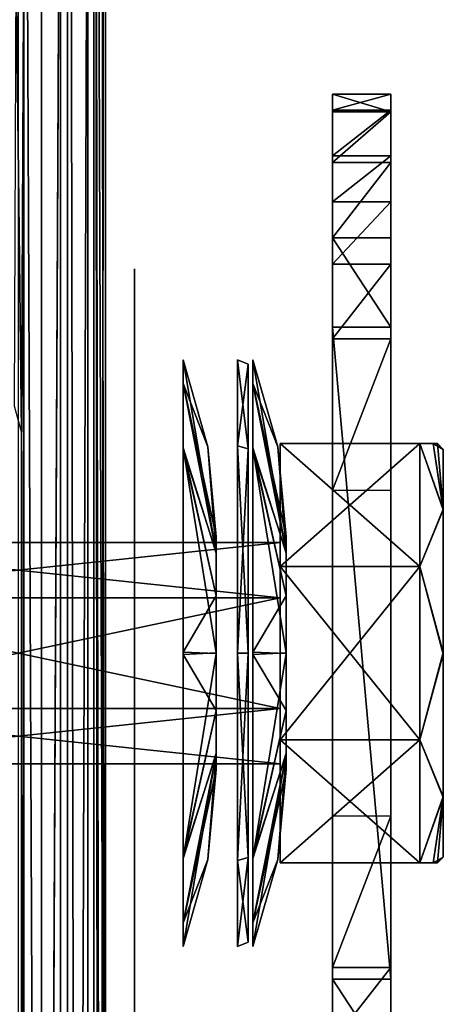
# Model space of a CAD drawing. Header units: millimetres. Extents: x -52 to 137, y -753 to 253.
# Tile 43 of 100: x 31 to 49, y -390 to -348. Entities that reach past the tile are written whole.
import ezdxf

# ---------------------------------------------------------------- set-up
doc = ezdxf.new("R2010")
doc.units = ezdxf.units.MM
doc.header["$LTSCALE"] = 65.185185
for name, color, linetype in [('1156', 7, 'CONTINUOUS'), ('1157', 7, 'CONTINUOUS'), ('1158', 7, 'CONTINUOUS'), ('1159', 7, 'CONTINUOUS'), ('1160', 7, 'CONTINUOUS'), ('1161', 7, 'CONTINUOUS'), ('1163', 7, 'CONTINUOUS'), ('1175', 7, 'CONTINUOUS'), ('1176', 7, 'CONTINUOUS'), ('1177', 7, 'CONTINUOUS'), ('1178', 7, 'CONTINUOUS'), ('1179', 7, 'CONTINUOUS'), ('1181', 7, 'CONTINUOUS'), ('1185', 7, 'CONTINUOUS'), ('1186', 7, 'CONTINUOUS'), ('1187', 7, 'CONTINUOUS'), ('1234', 7, 'CONTINUOUS'), ('1237', 7, 'CONTINUOUS'), ('1353', 7, 'CONTINUOUS'), ('1354', 7, 'CONTINUOUS'), ('1355', 7, 'CONTINUOUS'), ('1356', 7, 'CONTINUOUS'), ('1357', 7, 'CONTINUOUS'), ('1358', 7, 'CONTINUOUS'), ('1359', 7, 'CONTINUOUS'), ('1360', 7, 'CONTINUOUS'), ('1361', 7, 'CONTINUOUS'), ('1362', 7, 'CONTINUOUS'), ('1363', 7, 'CONTINUOUS'), ('1365', 7, 'CONTINUOUS'), ('1366', 7, 'CONTINUOUS'), ('1367', 7, 'CONTINUOUS'), ('1368', 7, 'CONTINUOUS'), ('1369', 7, 'CONTINUOUS'), ('1370', 7, 'CONTINUOUS'), ('290', 7, 'CONTINUOUS'), ('293', 7, 'CONTINUOUS'), ('463', 7, 'CONTINUOUS'), ('477', 7, 'CONTINUOUS'), ('478', 7, 'CONTINUOUS'), ('480', 7, 'CONTINUOUS'), ('481', 7, 'CONTINUOUS'), ('482', 7, 'CONTINUOUS'), ('483', 7, 'CONTINUOUS'), ('484', 7, 'CONTINUOUS'), ('485', 7, 'CONTINUOUS')]:
    doc.layers.add(name, color=color, linetype=linetype)

msp = doc.modelspace()

# ---------------------------------------------------------------- linework, layer by layer
at = {"layer": '1156', "color": 7, "linetype": 'Continuous'}
for points in [[(30.5, -252.5, 41.044), (30.5, -747.5, 41.044), (32.621, -747.5, 40.166), (30.5, -252.5, 41.044)], [(32.621, -252.5, 40.166), (30.5, -252.5, 41.044), (32.621, -747.5, 40.166), (32.621, -252.5, 40.166)], [(33.5, -252.5, 38.044), (32.621, -252.5, 40.166), (33.5, -747.5, 38.044), (33.5, -252.5, 38.044)], [(33.5, -747.5, 38.044), (32.621, -252.5, 40.166), (32.621, -747.5, 40.166), (33.5, -747.5, 38.044)]]:
    msp.add_3dface(points, dxfattribs=at)
at = {"layer": '1157', "color": 7, "linetype": 'Continuous'}
for points in [[(33.5, -252.5, 38.044), (33.5, -747.5, 38.044), (33.5, -252.5, 36.544), (33.5, -252.5, 38.044)], [(33.5, -252.5, 36.544), (33.5, -747.5, 38.044), (33.5, -747.5, 36.544), (33.5, -252.5, 36.544)]]:
    msp.add_3dface(points, dxfattribs=at)
at = {"layer": '1158', "color": 7, "linetype": 'Continuous'}
for points in [[(33.5, -747.5, 30.544), (33.5, -252.5, 30.544), (33.5, -747.5, 33.544), (33.5, -747.5, 30.544)], [(33.5, -747.5, 33.544), (33.5, -252.5, 30.544), (33.5, -252.5, 33.544), (33.5, -747.5, 33.544)]]:
    msp.add_3dface(points, dxfattribs=at)
at = {"layer": '1159', "color": 7, "linetype": 'Continuous'}
for points in [[(33.5, -747.5, 24.544), (33.5, -252.5, 24.544), (33.5, -747.5, 27.544), (33.5, -747.5, 24.544)], [(33.5, -747.5, 27.544), (33.5, -252.5, 24.544), (33.5, -252.5, 27.544), (33.5, -747.5, 27.544)]]:
    msp.add_3dface(points, dxfattribs=at)
at = {"layer": '1160', "color": 7, "linetype": 'Continuous'}
for points in [[(33.5, -747.5, 18.544), (33.5, -252.5, 18.544), (33.5, -747.5, 21.544), (33.5, -747.5, 18.544)], [(33.5, -747.5, 21.544), (33.5, -252.5, 18.544), (33.5, -252.5, 21.544), (33.5, -747.5, 21.544)]]:
    msp.add_3dface(points, dxfattribs=at)
at = {"layer": '1161', "color": 7, "linetype": 'Continuous'}
for points in [[(33.5, -252.5, 9.544), (33.5, -747.5, 9.544), (33.5, -252.5, 5.784), (33.5, -252.5, 9.544)], [(33.5, -252.5, 5.784), (33.5, -747.5, 9.544), (33.5, -747.5, 5.784), (33.5, -252.5, 5.784)]]:
    msp.add_3dface(points, dxfattribs=at)
at = {"layer": '1163', "color": 7, "linetype": 'Continuous'}
for points in [[(33.5, -285.41, 15.544), (33.5, -424.59, 15.544), (33.5, -285.738, 14.743), (33.5, -285.41, 15.544)], [(33.5, -285.57, 12.544), (33.5, -285.779, 13.2), (33.5, -424.15, 13.884), (33.5, -285.57, 12.544)], [(33.5, -424.43, 12.544), (33.5, -285.57, 12.544), (33.5, -424.221, 13.2), (33.5, -424.43, 12.544)], [(33.5, -424.221, 13.2), (33.5, -285.57, 12.544), (33.5, -424.15, 13.884), (33.5, -424.221, 13.2)], [(33.5, -424.59, 15.544), (33.5, -285.85, 13.884), (33.5, -285.738, 14.743), (33.5, -424.59, 15.544)], [(33.5, -285.779, 13.2), (33.5, -285.85, 13.884), (33.5, -424.15, 13.884), (33.5, -285.779, 13.2)], [(33.5, -424.15, 13.884), (33.5, -285.85, 13.884), (33.5, -424.262, 14.743), (33.5, -424.15, 13.884)], [(33.5, -424.262, 14.743), (33.5, -285.85, 13.884), (33.5, -424.59, 15.544), (33.5, -424.262, 14.743)]]:
    msp.add_3dface(points, dxfattribs=at)
at = {"layer": '1175', "color": 7, "linetype": 'Continuous'}
for points in [[(33.75, -747.5, 36.544), (34.25, -747.5, 36.044), (34.25, -252.5, 36.044), (33.75, -747.5, 36.544)], [(33.75, -252.5, 36.544), (33.75, -747.5, 36.544), (34.25, -252.5, 36.044), (33.75, -252.5, 36.544)]]:
    msp.add_3dface(points, dxfattribs=at)
at = {"layer": '1176', "color": 7, "linetype": 'Continuous'}
for points in [[(34.25, -252.5, 36.044), (34.25, -747.5, 36.044), (34.25, -252.5, 34.044), (34.25, -252.5, 36.044)], [(34.25, -252.5, 34.044), (34.25, -747.5, 36.044), (34.25, -747.5, 34.044), (34.25, -252.5, 34.044)]]:
    msp.add_3dface(points, dxfattribs=at)
at = {"layer": '1177', "color": 7, "linetype": 'Continuous'}
for points in [[(34.25, -747.5, 28.044), (34.25, -252.5, 28.044), (34.25, -747.5, 30.044), (34.25, -747.5, 28.044)], [(34.25, -747.5, 30.044), (34.25, -252.5, 28.044), (34.25, -252.5, 30.044), (34.25, -747.5, 30.044)]]:
    msp.add_3dface(points, dxfattribs=at)
at = {"layer": '1178', "color": 7, "linetype": 'Continuous'}
for points in [[(34.25, -747.5, 22.044), (34.25, -252.5, 22.044), (34.25, -747.5, 24.044), (34.25, -747.5, 22.044)], [(34.25, -747.5, 24.044), (34.25, -252.5, 22.044), (34.25, -252.5, 24.044), (34.25, -747.5, 24.044)]]:
    msp.add_3dface(points, dxfattribs=at)
at = {"layer": '1179', "color": 7, "linetype": 'Continuous'}
for points in [[(34.25, -747.5, 18.044), (34.25, -282.5, 17.234), (34.25, -252.5, 18.044), (34.25, -747.5, 18.044)], [(34.25, -747.5, 18.044), (34.25, -427.5, 17.234), (34.25, -282.5, 17.234), (34.25, -747.5, 18.044)], [(34.25, -283.912, 16.922), (34.25, -282.5, 17.234), (34.25, -427.5, 17.234), (34.25, -283.912, 16.922)], [(34.25, -285.061, 16.044), (34.25, -283.912, 16.922), (34.25, -427.5, 17.234), (34.25, -285.061, 16.044)], [(34.25, -424.939, 16.044), (34.25, -285.061, 16.044), (34.25, -426.088, 16.922), (34.25, -424.939, 16.044)], [(34.25, -426.088, 16.922), (34.25, -285.061, 16.044), (34.25, -427.5, 17.234), (34.25, -426.088, 16.922)]]:
    msp.add_3dface(points, dxfattribs=at)
at = {"layer": '1181', "color": 7, "linetype": 'Continuous'}
for points in [[(34.008, -285.246, 15.803), (34.25, -424.939, 16.044), (33.75, -285.41, 15.544), (34.008, -285.246, 15.803)], [(34.25, -285.061, 16.044), (34.25, -424.939, 16.044), (34.008, -285.246, 15.803), (34.25, -285.061, 16.044)], [(33.75, -285.41, 15.544), (34.25, -424.939, 16.044), (34.007, -424.753, 15.802), (33.75, -285.41, 15.544)], [(33.75, -424.59, 15.544), (33.75, -285.41, 15.544), (34.007, -424.753, 15.802), (33.75, -424.59, 15.544)]]:
    msp.add_3dface(points, dxfattribs=at)
at = {"layer": '1185', "color": 7, "linetype": 'Continuous'}
for points in [[(34.25, -252.5, 10.044), (34.25, -282.5, 10.534), (34.25, -424.701, 12.044), (34.25, -252.5, 10.044)], [(34.25, -747.5, 10.044), (34.25, -252.5, 10.044), (34.25, -717.5, 10.534), (34.25, -747.5, 10.044)], [(34.25, -717.5, 10.534), (34.25, -252.5, 10.044), (34.25, -572.5, 10.534), (34.25, -717.5, 10.534)], [(34.25, -572.5, 10.534), (34.25, -252.5, 10.044), (34.25, -427.5, 10.534), (34.25, -572.5, 10.534)], [(34.25, -427.5, 10.534), (34.25, -252.5, 10.044), (34.25, -425.91, 10.937), (34.25, -427.5, 10.534)], [(34.25, -425.91, 10.937), (34.25, -252.5, 10.044), (34.25, -424.701, 12.044), (34.25, -425.91, 10.937)], [(34.25, -282.5, 10.534), (34.25, -284.09, 10.937), (34.25, -424.701, 12.044), (34.25, -282.5, 10.534)], [(34.25, -284.09, 10.937), (34.25, -285.299, 12.044), (34.25, -424.701, 12.044), (34.25, -284.09, 10.937)]]:
    msp.add_3dface(points, dxfattribs=at)
at = {"layer": '1186', "color": 7, "linetype": 'Continuous'}
for points in [[(34.25, -252.5, 10.044), (34.25, -747.5, 10.044), (33.75, -252.5, 9.544), (34.25, -252.5, 10.044)], [(33.75, -252.5, 9.544), (34.25, -747.5, 10.044), (33.75, -747.5, 9.544), (33.75, -252.5, 9.544)]]:
    msp.add_3dface(points, dxfattribs=at)
at = {"layer": '1187', "color": 7, "linetype": 'Continuous'}
for points in [[(31.5, -747.5, 36.544), (31.5, -252.5, 36.544), (31.5, -747.5, 5.784), (31.5, -747.5, 36.544)], [(31.5, -747.5, 5.784), (31.5, -252.5, 36.544), (31.5, -252.5, 5.784), (31.5, -747.5, 5.784)]]:
    msp.add_3dface(points, dxfattribs=at)
at = {"layer": '1234', "color": 7, "linetype": 'Continuous'}
for points in [[(31.5, -700.874, -65.138), (31.5, -738.161, -65.138), (31.5, -253, 5.284), (31.5, -700.874, -65.138)], [(31.5, -253, 5.284), (31.5, -738.161, -65.138), (31.5, -739.929, -64.406), (31.5, -253, 5.284)], [(31.5, -698.375, -65.81), (31.5, -700.874, -65.138), (31.5, -253, 5.284), (31.5, -698.375, -65.81)], [(31.5, -696.544, -67.638), (31.5, -698.375, -65.81), (31.5, -253, 5.284), (31.5, -696.544, -67.638)], [(31.5, -673.611, -107.36), (31.5, -696.544, -67.638), (31.5, -253, 5.284), (31.5, -673.611, -107.36)], [(31.5, -303.456, -67.638), (31.5, -673.611, -107.36), (31.5, -253, 5.284), (31.5, -303.456, -67.638)], [(31.5, -747, 5.284), (31.5, -253, 5.284), (31.5, -747, -30.454), (31.5, -747, 5.284)], [(31.5, -747, -30.454), (31.5, -253, 5.284), (31.5, -746.809, -31.411), (31.5, -747, -30.454)], [(31.5, -746.809, -31.411), (31.5, -253, 5.284), (31.5, -746.268, -32.222), (31.5, -746.809, -31.411)], [(31.5, -746.268, -32.222), (31.5, -253, 5.284), (31.5, -742.126, -36.364), (31.5, -746.268, -32.222)], [(31.5, -742.126, -36.364), (31.5, -253, 5.284), (31.5, -741.042, -37.987), (31.5, -742.126, -36.364)], [(31.5, -741.042, -37.987), (31.5, -253, 5.284), (31.5, -740.661, -39.9), (31.5, -741.042, -37.987)], [(31.5, -740.661, -39.9), (31.5, -253, 5.284), (31.5, -740.661, -62.638), (31.5, -740.661, -39.9)], [(31.5, -740.661, -62.638), (31.5, -253, 5.284), (31.5, -739.929, -64.406), (31.5, -740.661, -62.638)], [(31.5, -326.389, -107.36), (31.5, -673.611, -107.36), (31.5, -303.456, -67.638), (31.5, -326.389, -107.36)]]:
    msp.add_3dface(points, dxfattribs=at)
at = {"layer": '1237', "color": 7, "linetype": 'Continuous'}
for points in [[(33.5, -253, 5.284), (33.5, -747, 5.284), (33.5, -253, -30.454), (33.5, -253, 5.284)], [(33.5, -253, -30.454), (33.5, -747, 5.284), (33.5, -253.191, -31.411), (33.5, -253, -30.454)], [(33.5, -253.191, -31.411), (33.5, -747, 5.284), (33.5, -253.732, -32.222), (33.5, -253.191, -31.411)], [(33.5, -253.732, -32.222), (33.5, -747, 5.284), (33.5, -257.874, -36.364), (33.5, -253.732, -32.222)], [(33.5, -257.874, -36.364), (33.5, -747, 5.284), (33.5, -258.958, -37.987), (33.5, -257.874, -36.364)], [(33.5, -258.958, -37.987), (33.5, -747, 5.284), (33.5, -259.339, -39.9), (33.5, -258.958, -37.987)], [(33.5, -259.339, -39.9), (33.5, -747, 5.284), (33.5, -259.339, -62.638), (33.5, -259.339, -39.9)], [(33.5, -259.339, -62.638), (33.5, -747, 5.284), (33.5, -260.071, -64.406), (33.5, -259.339, -62.638)], [(33.5, -747, 5.284), (33.5, -261.839, -65.138), (33.5, -260.071, -64.406), (33.5, -747, 5.284)], [(33.5, -299.126, -65.138), (33.5, -261.839, -65.138), (33.5, -747, 5.284), (33.5, -299.126, -65.138)], [(33.5, -301.625, -65.81), (33.5, -299.126, -65.138), (33.5, -747, 5.284), (33.5, -301.625, -65.81)], [(33.5, -303.456, -67.638), (33.5, -301.625, -65.81), (33.5, -747, 5.284), (33.5, -303.456, -67.638)], [(33.5, -303.456, -67.638), (33.5, -747, 5.284), (33.5, -342, -100.75), (33.5, -303.456, -67.638)], [(33.5, -342, -100.75), (33.5, -747, 5.284), (33.5, -344.764, -102.202), (33.5, -342, -100.75)], [(33.5, -342.853, -107.36), (33.5, -345.158, -105.254), (33.5, -496.842, -105.254), (33.5, -342.853, -107.36)], [(33.5, -499.147, -107.36), (33.5, -342.853, -107.36), (33.5, -496.842, -105.254), (33.5, -499.147, -107.36)], [(33.5, -344.764, -102.202), (33.5, -747, 5.284), (33.5, -345.158, -105.254), (33.5, -344.764, -102.202)], [(33.5, -345.158, -105.254), (33.5, -747, 5.284), (33.5, -500, -100.75), (33.5, -345.158, -105.254)], [(33.5, -496.842, -105.254), (33.5, -345.158, -105.254), (33.5, -497.236, -102.202), (33.5, -496.842, -105.254)], [(33.5, -497.236, -102.202), (33.5, -345.158, -105.254), (33.5, -500, -100.75), (33.5, -497.236, -102.202)]]:
    msp.add_3dface(points, dxfattribs=at)
at = {"layer": '1353', "color": 7, "linetype": 'Continuous'}
for points in [[(41.75, -366, -11.748), (41.75, -366, -4.248), (47.75, -366, -11.748), (41.75, -366, -11.748)], [(47.75, -366, -11.748), (41.75, -366, -4.248), (48.32, -366, -9.808), (47.75, -366, -11.748)], [(48.32, -366, -9.808), (41.75, -366, -4.248), (48.5, -366, -7.998), (48.32, -366, -9.808)], [(48.5, -366, -7.998), (41.75, -366, -4.248), (48.315, -366, -6.165), (48.5, -366, -7.998)], [(48.315, -366, -6.165), (41.75, -366, -4.248), (47.75, -366, -4.248), (48.315, -366, -6.165)]]:
    msp.add_3dface(points, dxfattribs=at)
at = {"layer": '1354', "color": 7, "linetype": 'Continuous'}
for points in [[(41.75, -366, -11.748), (47.75, -366, -11.748), (47.75, -371.275, -17.008), (41.75, -366, -11.748)], [(41.75, -371.275, -17.008), (41.75, -366, -11.748), (47.75, -371.275, -17.008), (41.75, -371.275, -17.008)], [(41.75, -378.725, -17.008), (41.75, -371.275, -17.008), (47.75, -378.725, -17.008), (41.75, -378.725, -17.008)], [(47.75, -378.725, -17.008), (41.75, -371.275, -17.008), (47.75, -371.275, -17.008), (47.75, -378.725, -17.008)], [(41.75, -384, -11.748), (41.75, -378.725, -17.008), (47.75, -384, -11.748), (41.75, -384, -11.748)], [(47.75, -384, -11.748), (41.75, -378.725, -17.008), (47.75, -378.725, -17.008), (47.75, -384, -11.748)]]:
    msp.add_3dface(points, dxfattribs=at)
at = {"layer": '1355', "color": 7, "linetype": 'Continuous'}
for points in [[(41.75, -384, -11.748), (47.75, -384, -11.748), (48.315, -384, -9.831), (41.75, -384, -11.748)], [(41.75, -384, -4.248), (41.75, -384, -11.748), (47.75, -384, -4.248), (41.75, -384, -4.248)], [(47.75, -384, -4.248), (41.75, -384, -11.748), (48.32, -384, -6.188), (47.75, -384, -4.248)], [(48.32, -384, -6.188), (41.75, -384, -11.748), (48.5, -384, -7.998), (48.32, -384, -6.188)], [(48.5, -384, -7.998), (41.75, -384, -11.748), (48.315, -384, -9.831), (48.5, -384, -7.998)]]:
    msp.add_3dface(points, dxfattribs=at)
at = {"layer": '1356', "color": 7, "linetype": 'Continuous'}
for points in [[(47.75, -366, -4.248), (41.75, -366, -4.248), (41.75, -371.275, 1.013), (47.75, -366, -4.248)], [(47.75, -371.275, 1.013), (47.75, -366, -4.248), (41.75, -371.275, 1.013), (47.75, -371.275, 1.013)], [(47.75, -378.725, 1.013), (47.75, -371.275, 1.013), (41.75, -378.725, 1.013), (47.75, -378.725, 1.013)], [(41.75, -378.725, 1.013), (47.75, -371.275, 1.013), (41.75, -371.275, 1.013), (41.75, -378.725, 1.013)], [(41.75, -384, -4.248), (47.75, -384, -4.248), (47.75, -378.725, 1.013), (41.75, -384, -4.248)], [(41.75, -384, -4.248), (47.75, -378.725, 1.013), (41.75, -378.725, 1.013), (41.75, -384, -4.248)]]:
    msp.add_3dface(points, dxfattribs=at)
at = {"layer": '1357', "color": 7, "linetype": 'Continuous'}
for points in [[(48.315, -366, -6.165), (47.75, -366, -4.248), (48.75, -368.849, -1.775), (48.315, -366, -6.165)], [(47.75, -366, -4.248), (47.75, -371.275, 1.013), (48.75, -368.849, -1.775), (47.75, -366, -4.248)], [(48.5, -366, -7.998), (48.315, -366, -6.165), (48.75, -366.25, -7.998), (48.5, -366, -7.998)], [(48.75, -366.25, -7.998), (48.315, -366, -6.165), (48.75, -368.849, -1.775), (48.75, -366.25, -7.998)], [(48.75, -368.849, -1.775), (47.75, -371.275, 1.013), (48.75, -375.036, 0.749), (48.75, -368.849, -1.775)], [(47.75, -371.275, 1.013), (47.75, -378.725, 1.013), (48.75, -375.036, 0.749), (47.75, -371.275, 1.013)], [(48.75, -375.036, 0.749), (47.75, -378.725, 1.013), (48.75, -381.189, -1.813), (48.75, -375.036, 0.749)], [(47.75, -378.725, 1.013), (47.75, -384, -4.248), (48.75, -381.189, -1.813), (47.75, -378.725, 1.013)], [(47.75, -384, -4.248), (48.32, -384, -6.188), (48.75, -381.189, -1.813), (47.75, -384, -4.248)], [(48.32, -384, -6.188), (48.5, -384, -7.998), (48.75, -381.189, -1.813), (48.32, -384, -6.188)], [(48.75, -381.189, -1.813), (48.5, -384, -7.998), (48.75, -383.75, -7.998), (48.75, -381.189, -1.813)]]:
    msp.add_3dface(points, dxfattribs=at)
at = {"layer": '1358', "color": 7, "linetype": 'Continuous'}
for points in [[(47.75, -366, -11.748), (48.32, -366, -9.808), (48.75, -368.811, -14.182), (47.75, -366, -11.748)], [(47.75, -371.275, -17.008), (47.75, -366, -11.748), (48.75, -368.811, -14.182), (47.75, -371.275, -17.008)], [(48.32, -366, -9.808), (48.5, -366, -7.998), (48.75, -368.811, -14.182), (48.32, -366, -9.808)], [(48.5, -366, -7.998), (48.75, -366.25, -7.998), (48.75, -368.811, -14.182), (48.5, -366, -7.998)], [(48.75, -374.964, -16.744), (47.75, -371.275, -17.008), (48.75, -368.811, -14.182), (48.75, -374.964, -16.744)], [(47.75, -378.725, -17.008), (47.75, -371.275, -17.008), (48.75, -374.964, -16.744), (47.75, -378.725, -17.008)], [(48.75, -381.151, -14.22), (47.75, -378.725, -17.008), (48.75, -374.964, -16.744), (48.75, -381.151, -14.22)], [(47.75, -384, -11.748), (47.75, -378.725, -17.008), (48.75, -381.151, -14.22), (47.75, -384, -11.748)], [(48.315, -384, -9.831), (47.75, -384, -11.748), (48.75, -381.151, -14.22), (48.315, -384, -9.831)], [(48.75, -383.75, -7.998), (48.315, -384, -9.831), (48.75, -381.151, -14.22), (48.75, -383.75, -7.998)], [(48.5, -384, -7.998), (48.315, -384, -9.831), (48.75, -383.75, -7.998), (48.5, -384, -7.998)]]:
    msp.add_3dface(points, dxfattribs=at)
at = {"layer": '1359', "color": 7, "linetype": 'Continuous'}
for points in [[(48.75, -366.25, -7.998), (48.75, -368.849, -1.775), (48.75, -383.75, -7.998), (48.75, -366.25, -7.998)], [(48.75, -366.25, -7.998), (48.75, -383.75, -7.998), (48.75, -381.151, -14.22), (48.75, -366.25, -7.998)], [(48.75, -366.25, -7.998), (48.75, -381.151, -14.22), (48.75, -368.811, -14.182), (48.75, -366.25, -7.998)], [(48.75, -381.151, -14.22), (48.75, -374.964, -16.744), (48.75, -368.811, -14.182), (48.75, -381.151, -14.22)], [(48.75, -368.849, -1.775), (48.75, -375.036, 0.749), (48.75, -381.189, -1.813), (48.75, -368.849, -1.775)], [(48.75, -368.849, -1.775), (48.75, -381.189, -1.813), (48.75, -383.75, -7.998), (48.75, -368.849, -1.775)]]:
    msp.add_3dface(points, dxfattribs=at)
at = {"layer": '1360', "color": 7, "linetype": 'Continuous'}
for points in [[(46.5, -351, -17.998), (46.5, -351.686, -14.36), (46.5, -351.764, -21.829), (46.5, -351, -17.998)], [(46.5, -351.686, -14.36), (46.5, -353.647, -11.22), (46.5, -351.764, -21.829), (46.5, -351.686, -14.36)], [(46.5, -351.764, -21.829), (46.5, -353.647, -11.22), (46.5, -353.931, -25.068), (46.5, -351.764, -21.829)], [(46.5, -353.647, -11.22), (46.5, -355.624, -9.076), (46.5, -353.931, -25.068), (46.5, -353.647, -11.22)], [(46.5, -353.931, -25.068), (46.5, -355.624, -9.076), (46.5, -357.169, -27.234), (46.5, -353.931, -25.068)], [(46.5, -355.624, -9.076), (46.5, -358.295, -7.172), (46.5, -357.169, -27.234), (46.5, -355.624, -9.076)], [(46.5, -357.169, -27.234), (46.5, -358.295, -7.172), (46.5, -361, -27.998), (46.5, -357.169, -27.234)], [(46.5, -358.295, -7.172), (46.5, -361.506, -6.498), (46.5, -361, -27.998), (46.5, -358.295, -7.172)], [(46.5, -370.85, -19.256), (46.5, -379.15, -19.256), (46.5, -361, -27.998), (46.5, -370.85, -19.256)], [(46.5, -361, -27.998), (46.5, -379.15, -19.256), (46.5, -389, -27.998), (46.5, -361, -27.998)], [(46.5, -364.5, -13.807), (46.5, -370.85, -19.256), (46.5, -361, -27.998), (46.5, -364.5, -13.807)], [(46.5, -364.5, -9.498), (46.5, -364.5, -13.807), (46.5, -361, -27.998), (46.5, -364.5, -9.498)], [(46.5, -361.506, -6.498), (46.5, -364.5, -9.498), (46.5, -361, -27.998), (46.5, -361.506, -6.498)], [(46.5, -368, -6.498), (46.5, -364.5, -9.498), (46.5, -361.506, -6.498), (46.5, -368, -6.498)], [(46.5, -368, -9.498), (46.5, -364.5, -9.498), (46.5, -368, -6.498), (46.5, -368, -9.498)], [(46.5, -379.15, -19.256), (46.5, -385.5, -13.807), (46.5, -389, -27.998), (46.5, -379.15, -19.256)], [(46.5, -382, -6.498), (46.5, -388.494, -6.498), (46.5, -382, -9.498), (46.5, -382, -6.498)], [(46.5, -382, -9.498), (46.5, -388.494, -6.498), (46.5, -385.5, -9.498), (46.5, -382, -9.498)], [(46.5, -385.5, -9.498), (46.5, -388.494, -6.498), (46.5, -385.5, -13.807), (46.5, -385.5, -9.498)], [(46.5, -385.5, -13.807), (46.5, -388.494, -6.498), (46.5, -389, -27.998), (46.5, -385.5, -13.807)], [(46.5, -388.494, -6.498), (46.5, -391.705, -7.172), (46.5, -389, -27.998), (46.5, -388.494, -6.498)], [(46.5, -389, -27.998), (46.5, -391.705, -7.172), (46.5, -392.831, -27.234), (46.5, -389, -27.998)]]:
    msp.add_3dface(points, dxfattribs=at)
at = {"layer": '1361', "color": 7, "linetype": 'Continuous'}
for points in [[(46.5, -391.705, -7.172), (46.5, -388.494, -6.498), (44, -391.705, -7.172), (46.5, -391.705, -7.172)], [(46.5, -388.494, -6.498), (44, -388.494, -6.498), (44, -391.705, -7.172), (46.5, -388.494, -6.498)]]:
    msp.add_3dface(points, dxfattribs=at)
at = {"layer": '1362', "color": 7, "linetype": 'Continuous'}
for points in [[(46.5, -388.494, -6.498), (46.5, -382, -6.498), (44, -388.494, -6.498), (46.5, -388.494, -6.498)], [(44, -388.494, -6.498), (46.5, -382, -6.498), (44, -382, -6.498), (44, -388.494, -6.498)]]:
    msp.add_3dface(points, dxfattribs=at)
at = {"layer": '1363', "color": 7, "linetype": 'Continuous'}
for points in [[(44, -351, -17.998), (44, -351.764, -21.829), (44, -351.686, -14.36), (44, -351, -17.998)], [(44, -351.686, -14.36), (44, -351.764, -21.829), (44, -353.647, -11.22), (44, -351.686, -14.36)], [(44, -351.764, -21.829), (44, -353.93, -25.067), (44, -353.647, -11.22), (44, -351.764, -21.829)], [(44, -353.647, -11.22), (44, -353.93, -25.067), (44, -355.624, -9.076), (44, -353.647, -11.22)], [(44, -353.93, -25.067), (44, -357.169, -27.234), (44, -355.624, -9.076), (44, -353.93, -25.067)], [(44, -355.624, -9.076), (44, -357.169, -27.234), (44, -358.295, -7.172), (44, -355.624, -9.076)], [(44, -357.169, -27.234), (44, -361, -27.998), (44, -358.295, -7.172), (44, -357.169, -27.234)], [(44, -358.295, -7.172), (44, -361, -27.998), (44, -361.506, -6.498), (44, -358.295, -7.172)], [(44, -361, -27.998), (44, -389, -27.998), (44, -370.85, -19.256), (44, -361, -27.998)], [(44, -361.506, -6.498), (44, -361, -27.998), (44, -364.5, -13.807), (44, -361.506, -6.498)], [(44, -364.5, -13.807), (44, -361, -27.998), (44, -370.85, -19.256), (44, -364.5, -13.807)], [(44, -368, -6.498), (44, -361.506, -6.498), (44, -368, -9.498), (44, -368, -6.498)], [(44, -368, -9.498), (44, -361.506, -6.498), (44, -364.5, -9.498), (44, -368, -9.498)], [(44, -364.5, -9.498), (44, -361.506, -6.498), (44, -364.5, -13.807), (44, -364.5, -9.498)], [(44, -370.85, -19.256), (44, -389, -27.998), (44, -379.15, -19.256), (44, -370.85, -19.256)], [(44, -379.15, -19.256), (44, -389, -27.998), (44, -385.5, -13.807), (44, -379.15, -19.256)], [(44, -388.494, -6.498), (44, -382, -6.498), (44, -385.5, -9.498), (44, -388.494, -6.498)], [(44, -385.5, -9.498), (44, -382, -6.498), (44, -382, -9.498), (44, -385.5, -9.498)], [(44, -389, -27.998), (44, -388.494, -6.498), (44, -385.5, -9.498), (44, -389, -27.998)], [(44, -385.5, -13.807), (44, -389, -27.998), (44, -385.5, -9.498), (44, -385.5, -13.807)], [(44, -391.705, -7.172), (44, -388.494, -6.498), (44, -389, -27.998), (44, -391.705, -7.172)], [(44, -392.831, -27.234), (44, -391.705, -7.172), (44, -389, -27.998), (44, -392.831, -27.234)]]:
    msp.add_3dface(points, dxfattribs=at)
at = {"layer": '1365', "color": 7, "linetype": 'Continuous'}
for points in [[(46.5, -389, -27.998), (46.5, -392.831, -27.234), (44, -389, -27.998), (46.5, -389, -27.998)], [(46.5, -392.831, -27.234), (44, -392.831, -27.234), (44, -389, -27.998), (46.5, -392.831, -27.234)]]:
    msp.add_3dface(points, dxfattribs=at)
at = {"layer": '1366', "color": 7, "linetype": 'Continuous'}
for points in [[(46.5, -361, -27.998), (46.5, -389, -27.998), (44, -361, -27.998), (46.5, -361, -27.998)], [(46.5, -389, -27.998), (44, -389, -27.998), (44, -361, -27.998), (46.5, -389, -27.998)]]:
    msp.add_3dface(points, dxfattribs=at)
at = {"layer": '1367', "color": 7, "linetype": 'Continuous'}
for points in [[(46.5, -351.686, -14.36), (46.5, -351, -17.998), (44, -351.686, -14.36), (46.5, -351.686, -14.36)], [(46.5, -351, -17.998), (46.5, -351.764, -21.829), (44, -351, -17.998), (46.5, -351, -17.998)], [(46.5, -351, -17.998), (44, -351, -17.998), (44, -351.686, -14.36), (46.5, -351, -17.998)], [(46.5, -351.764, -21.829), (44, -351.764, -21.829), (44, -351, -17.998), (46.5, -351.764, -21.829)], [(46.5, -353.647, -11.22), (46.5, -351.686, -14.36), (44, -353.647, -11.22), (46.5, -353.647, -11.22)], [(46.5, -351.686, -14.36), (44, -351.686, -14.36), (44, -353.647, -11.22), (46.5, -351.686, -14.36)], [(46.5, -351.764, -21.829), (46.5, -353.931, -25.068), (44, -353.93, -25.067), (46.5, -351.764, -21.829)], [(46.5, -351.764, -21.829), (44, -353.93, -25.067), (44, -351.764, -21.829), (46.5, -351.764, -21.829)], [(46.5, -353.931, -25.068), (44, -357.169, -27.234), (44, -353.93, -25.067), (46.5, -353.931, -25.068)], [(46.5, -353.931, -25.068), (46.5, -357.169, -27.234), (44, -357.169, -27.234), (46.5, -353.931, -25.068)], [(46.5, -357.169, -27.234), (46.5, -361, -27.998), (44, -357.169, -27.234), (46.5, -357.169, -27.234)], [(46.5, -361, -27.998), (44, -361, -27.998), (44, -357.169, -27.234), (46.5, -361, -27.998)]]:
    msp.add_3dface(points, dxfattribs=at)
at = {"layer": '1368', "color": 7, "linetype": 'Continuous'}
for points in [[(46.5, -355.624, -9.076), (46.5, -353.647, -11.22), (44, -355.624, -9.076), (46.5, -355.624, -9.076)], [(46.5, -353.647, -11.22), (44, -353.647, -11.22), (44, -355.624, -9.076), (46.5, -353.647, -11.22)]]:
    msp.add_3dface(points, dxfattribs=at)
at = {"layer": '1369', "color": 7, "linetype": 'Continuous'}
for points in [[(46.5, -358.295, -7.172), (46.5, -355.624, -9.076), (44, -358.295, -7.172), (46.5, -358.295, -7.172)], [(46.5, -355.624, -9.076), (44, -355.624, -9.076), (44, -358.295, -7.172), (46.5, -355.624, -9.076)], [(46.5, -361.506, -6.498), (46.5, -358.295, -7.172), (44, -361.506, -6.498), (46.5, -361.506, -6.498)], [(46.5, -358.295, -7.172), (44, -358.295, -7.172), (44, -361.506, -6.498), (46.5, -358.295, -7.172)]]:
    msp.add_3dface(points, dxfattribs=at)
at = {"layer": '1370', "color": 7, "linetype": 'Continuous'}
for points in [[(46.5, -368, -6.498), (46.5, -361.506, -6.498), (44, -368, -6.498), (46.5, -368, -6.498)], [(46.5, -361.506, -6.498), (44, -361.506, -6.498), (44, -368, -6.498), (46.5, -361.506, -6.498)]]:
    msp.add_3dface(points, dxfattribs=at)
at = {"layer": '290', "color": 7, "linetype": 'Continuous'}
for points in [[(32.328, -670, -118.188), (30.75, -659.825, -119.16), (32.328, -330, -118.188), (32.328, -670, -118.188)], [(30.75, -659.825, -119.16), (30.75, -655.825, -119.16), (32.328, -330, -118.188), (30.75, -659.825, -119.16)], [(32.328, -330, -118.188), (30.75, -655.825, -119.16), (30.75, -344.17, -119.16), (32.328, -330, -118.188)], [(33.5, -670, -115.36), (32.328, -670, -118.188), (33.5, -330, -115.36), (33.5, -670, -115.36)], [(33.5, -330, -115.36), (32.328, -670, -118.188), (32.328, -330, -118.188), (33.5, -330, -115.36)], [(30.425, -345.801, -119.253), (30.75, -344.17, -119.16), (30.643, -365.5, -119.193), (30.425, -345.801, -119.253)], [(30.75, -655.825, -119.16), (30.643, -447.5, -119.193), (30.75, -344.17, -119.16), (30.75, -655.825, -119.16)], [(30.75, -344.17, -119.16), (30.643, -447.5, -119.193), (30.643, -365.5, -119.193), (30.75, -344.17, -119.16)], [(30.348, -364.394, -119.269), (30.425, -345.801, -119.253), (30.643, -365.5, -119.193), (30.348, -364.394, -119.269)]]:
    msp.add_3dface(points, dxfattribs=at)
at = {"layer": '293', "color": 7, "linetype": 'Continuous'}
for points in [[(33.5, -670, -107.86), (33.5, -670, -115.36), (33.5, -330, -115.36), (33.5, -670, -107.86)], [(33.5, -330, -107.86), (33.5, -670, -107.86), (33.5, -330, -115.36), (33.5, -330, -107.86)]]:
    msp.add_3dface(points, dxfattribs=at)
at = {"layer": '463', "linetype": 'Continuous'}
for points in [[(35.5, -358.502, -7.931), (35.5, -363.339, 3.674), (35.5, -363.266, -19.595), (35.5, -358.502, -7.931)], [(35.5, -363.339, 3.674), (35.5, -375, 8.502), (35.5, -363.266, -19.595), (35.5, -363.339, 3.674)], [(35.5, -363.266, -19.595), (35.5, -375, 8.502), (35.5, -375, -24.498), (35.5, -363.266, -19.595)], [(35.5, -375, -24.498), (35.5, -375, 8.502), (35.5, -625, 8.502), (35.5, -375, -24.498)], [(35.5, -625, -24.498), (35.5, -375, -24.498), (35.5, -625, 8.502), (35.5, -625, -24.498)]]:
    msp.add_3dface(points, dxfattribs=at)
at = {"layer": '477', "color": 7, "linetype": 'Continuous'}
for points in [[(19.25, -372.625, -12.111), (19.25, -370.25, -7.998), (41.75, -372.625, -12.111), (19.25, -372.625, -12.111)], [(41.75, -372.625, -12.111), (19.25, -370.25, -7.998), (41.75, -370.25, -7.998), (41.75, -372.625, -12.111)], [(19.25, -377.375, -12.111), (19.25, -372.625, -12.111), (41.75, -377.375, -12.111), (19.25, -377.375, -12.111)], [(41.75, -377.375, -12.111), (19.25, -372.625, -12.111), (41.75, -372.625, -12.111), (41.75, -377.375, -12.111)], [(19.25, -379.75, -7.998), (19.25, -377.375, -12.111), (41.75, -379.75, -7.998), (19.25, -379.75, -7.998)], [(41.75, -379.75, -7.998), (19.25, -377.375, -12.111), (41.75, -377.375, -12.111), (41.75, -379.75, -7.998)]]:
    msp.add_3dface(points, dxfattribs=at)
at = {"layer": '478', "color": 7, "linetype": 'Continuous'}
for points in [[(41.75, -370.25, -7.998), (19.25, -370.25, -7.998), (19.25, -372.625, -3.884), (41.75, -370.25, -7.998)], [(41.75, -370.25, -7.998), (19.25, -372.625, -3.884), (41.75, -372.625, -3.884), (41.75, -370.25, -7.998)], [(19.25, -372.625, -3.884), (19.25, -377.375, -3.884), (41.75, -372.625, -3.884), (19.25, -372.625, -3.884)], [(41.75, -372.625, -3.884), (19.25, -377.375, -3.884), (41.75, -377.375, -3.884), (41.75, -372.625, -3.884)], [(19.25, -379.75, -7.998), (41.75, -379.75, -7.998), (41.75, -377.375, -3.884), (19.25, -379.75, -7.998)], [(19.25, -377.375, -3.884), (19.25, -379.75, -7.998), (41.75, -377.375, -3.884), (19.25, -377.375, -3.884)]]:
    msp.add_3dface(points, dxfattribs=at)
at = {"layer": '480', "linetype": 'Continuous'}
for points in [[(40.583, -362.41, -7.998), (40.583, -363.425, -3.044), (41.642, -366.136, -7.998), (40.583, -362.41, -7.998)], [(40.583, -363.425, -3.044), (40.583, -366.263, 1.067), (42, -370.672, -5.494), (40.583, -363.425, -3.044)], [(41.642, -366.136, -7.998), (40.583, -363.425, -3.044), (42, -370, -7.998), (41.642, -366.136, -7.998)], [(42, -370, -7.998), (40.583, -363.425, -3.044), (42, -370.672, -5.494), (42, -370, -7.998)], [(40.583, -366.263, 1.067), (40.583, -374.95, 4.592), (42, -372.538, -3.646), (40.583, -366.263, 1.067)], [(42, -370.672, -5.494), (40.583, -366.263, 1.067), (42, -372.538, -3.646), (42, -370.672, -5.494)], [(42, -372.538, -3.646), (40.583, -374.95, 4.592), (42, -375.02, -2.998), (42, -372.538, -3.646)], [(40.583, -374.95, 4.592), (40.583, -383.814, 0.993), (42, -375.02, -2.998), (40.583, -374.95, 4.592)], [(42, -375.02, -2.998), (40.583, -383.814, 0.993), (42, -377.46, -3.645), (42, -375.02, -2.998)], [(42, -377.46, -3.645), (40.583, -383.814, 0.993), (42, -379.292, -5.434), (42, -377.46, -3.645)], [(40.583, -383.814, 0.993), (40.583, -387.59, -7.998), (42, -379.292, -5.434), (40.583, -383.814, 0.993)], [(42, -379.292, -5.434), (40.583, -387.59, -7.998), (41.642, -383.864, -7.998), (42, -379.292, -5.434)], [(42, -380, -7.998), (42, -379.292, -5.434), (41.642, -383.864, -7.998), (42, -380, -7.998)]]:
    msp.add_3dface(points, dxfattribs=at)
at = {"layer": '481', "linetype": 'Continuous'}
for points in [[(40.583, -362.41, -7.998), (41.642, -366.136, -7.998), (42, -370.708, -10.562), (40.583, -362.41, -7.998)], [(40.583, -362.41, -7.998), (42, -370.708, -10.562), (40.583, -366.186, -16.988), (40.583, -362.41, -7.998)], [(42, -372.54, -12.351), (42, -374.98, -12.998), (40.583, -366.186, -16.988), (42, -372.54, -12.351)], [(40.583, -366.186, -16.988), (42, -374.98, -12.998), (40.583, -375.05, -20.588), (40.583, -366.186, -16.988)], [(42, -370.708, -10.562), (42, -372.54, -12.351), (40.583, -366.186, -16.988), (42, -370.708, -10.562)], [(41.642, -366.136, -7.998), (42, -370, -7.998), (42, -370.708, -10.562), (41.642, -366.136, -7.998)], [(42, -374.98, -12.998), (42, -377.462, -12.349), (40.583, -375.05, -20.588), (42, -374.98, -12.998)], [(40.583, -375.05, -20.588), (42, -377.462, -12.349), (40.583, -383.737, -17.063), (40.583, -375.05, -20.588)], [(42, -377.462, -12.349), (42, -379.328, -10.502), (40.583, -383.737, -17.063), (42, -377.462, -12.349)], [(42, -379.328, -10.502), (42, -380, -7.998), (40.583, -386.575, -12.952), (42, -379.328, -10.502)], [(40.583, -383.737, -17.063), (42, -379.328, -10.502), (40.583, -386.575, -12.952), (40.583, -383.737, -17.063)], [(42, -380, -7.998), (41.642, -383.864, -7.998), (40.583, -386.575, -12.952), (42, -380, -7.998)], [(41.642, -383.864, -7.998), (40.583, -387.59, -7.998), (40.583, -386.575, -12.952), (41.642, -383.864, -7.998)]]:
    msp.add_3dface(points, dxfattribs=at)
at = {"layer": '482', "linetype": 'Continuous'}
for points in [[(39.917, -362.41, -7.998), (40.383, -362.59, -7.998), (40.383, -366.225, -16.773), (39.917, -362.41, -7.998)], [(39.917, -366.097, -16.9), (39.917, -362.41, -7.998), (40.383, -366.225, -16.773), (39.917, -366.097, -16.9)], [(39.917, -375, -20.588), (39.917, -366.097, -16.9), (40.383, -375, -20.408), (39.917, -375, -20.588)], [(40.383, -375, -20.408), (39.917, -366.097, -16.9), (40.383, -366.225, -16.773), (40.383, -375, -20.408)], [(39.917, -383.903, -16.9), (39.917, -375, -20.588), (40.383, -383.775, -16.773), (39.917, -383.903, -16.9)], [(40.383, -383.775, -16.773), (39.917, -375, -20.588), (40.383, -375, -20.408), (40.383, -383.775, -16.773)], [(40.383, -387.41, -7.998), (39.917, -383.903, -16.9), (40.383, -383.775, -16.773), (40.383, -387.41, -7.998)], [(39.917, -387.59, -7.998), (39.917, -383.903, -16.9), (40.383, -387.41, -7.998), (39.917, -387.59, -7.998)]]:
    msp.add_3dface(points, dxfattribs=at)
at = {"layer": '483', "linetype": 'Continuous'}
for points in [[(40.383, -362.59, -7.998), (39.917, -362.41, -7.998), (39.917, -366.097, 0.905), (40.383, -362.59, -7.998)], [(40.383, -366.225, 0.777), (40.383, -362.59, -7.998), (39.917, -366.097, 0.905), (40.383, -366.225, 0.777)], [(39.917, -375, 4.592), (40.383, -366.225, 0.777), (39.917, -366.097, 0.905), (39.917, -375, 4.592)], [(40.383, -375, 4.412), (40.383, -366.225, 0.777), (39.917, -375, 4.592), (40.383, -375, 4.412)], [(40.383, -383.775, 0.777), (40.383, -375, 4.412), (39.917, -383.903, 0.905), (40.383, -383.775, 0.777)], [(39.917, -383.903, 0.905), (40.383, -375, 4.412), (39.917, -375, 4.592), (39.917, -383.903, 0.905)], [(39.917, -387.59, -7.998), (40.383, -387.41, -7.998), (40.383, -383.775, 0.777), (39.917, -387.59, -7.998)], [(39.917, -387.59, -7.998), (40.383, -383.775, 0.777), (39.917, -383.903, 0.905), (39.917, -387.59, -7.998)]]:
    msp.add_3dface(points, dxfattribs=at)
at = {"layer": '484', "linetype": 'Continuous'}
for points in [[(37.583, -362.41, -7.998), (37.583, -363.425, -3.044), (38.642, -366.136, -7.998), (37.583, -362.41, -7.998)], [(37.583, -363.425, -3.044), (37.583, -366.263, 1.067), (39, -370.672, -5.494), (37.583, -363.425, -3.044)], [(38.642, -366.136, -7.998), (37.583, -363.425, -3.044), (39, -370, -7.998), (38.642, -366.136, -7.998)], [(39, -370, -7.998), (37.583, -363.425, -3.044), (39, -370.672, -5.494), (39, -370, -7.998)], [(37.583, -366.263, 1.067), (37.583, -374.95, 4.592), (39, -372.538, -3.646), (37.583, -366.263, 1.067)], [(39, -370.672, -5.494), (37.583, -366.263, 1.067), (39, -372.538, -3.646), (39, -370.672, -5.494)], [(39, -372.538, -3.646), (37.583, -374.95, 4.592), (39, -375.02, -2.998), (39, -372.538, -3.646)], [(37.583, -374.95, 4.592), (37.583, -383.814, 0.993), (39, -375.02, -2.998), (37.583, -374.95, 4.592)], [(39, -375.02, -2.998), (37.583, -383.814, 0.993), (39, -377.46, -3.645), (39, -375.02, -2.998)], [(39, -377.46, -3.645), (37.583, -383.814, 0.993), (39, -379.292, -5.434), (39, -377.46, -3.645)], [(37.583, -383.814, 0.993), (37.583, -387.59, -7.998), (39, -379.292, -5.434), (37.583, -383.814, 0.993)], [(39, -379.292, -5.434), (37.583, -387.59, -7.998), (38.642, -383.864, -7.998), (39, -379.292, -5.434)], [(39, -380, -7.998), (39, -379.292, -5.434), (38.642, -383.864, -7.998), (39, -380, -7.998)]]:
    msp.add_3dface(points, dxfattribs=at)
at = {"layer": '485', "linetype": 'Continuous'}
for points in [[(37.583, -362.41, -7.998), (38.642, -366.136, -7.998), (39, -370.708, -10.562), (37.583, -362.41, -7.998)], [(37.583, -362.41, -7.998), (39, -370.708, -10.562), (37.583, -366.186, -16.988), (37.583, -362.41, -7.998)], [(39, -372.54, -12.351), (39, -374.98, -12.998), (37.583, -366.186, -16.988), (39, -372.54, -12.351)], [(37.583, -366.186, -16.988), (39, -374.98, -12.998), (37.583, -375.05, -20.588), (37.583, -366.186, -16.988)], [(39, -370.708, -10.562), (39, -372.54, -12.351), (37.583, -366.186, -16.988), (39, -370.708, -10.562)], [(38.642, -366.136, -7.998), (39, -370, -7.998), (39, -370.708, -10.562), (38.642, -366.136, -7.998)], [(39, -374.98, -12.998), (39, -377.462, -12.349), (37.583, -375.05, -20.588), (39, -374.98, -12.998)], [(37.583, -375.05, -20.588), (39, -377.462, -12.349), (37.583, -383.737, -17.063), (37.583, -375.05, -20.588)], [(39, -377.462, -12.349), (39, -379.328, -10.502), (37.583, -383.737, -17.063), (39, -377.462, -12.349)], [(39, -379.328, -10.502), (39, -380, -7.998), (37.583, -386.575, -12.952), (39, -379.328, -10.502)], [(37.583, -383.737, -17.063), (39, -379.328, -10.502), (37.583, -386.575, -12.952), (37.583, -383.737, -17.063)], [(39, -380, -7.998), (38.642, -383.864, -7.998), (37.583, -386.575, -12.952), (39, -380, -7.998)], [(38.642, -383.864, -7.998), (37.583, -387.59, -7.998), (37.583, -386.575, -12.952), (38.642, -383.864, -7.998)]]:
    msp.add_3dface(points, dxfattribs=at)

doc.saveas('drawing.dxf')
